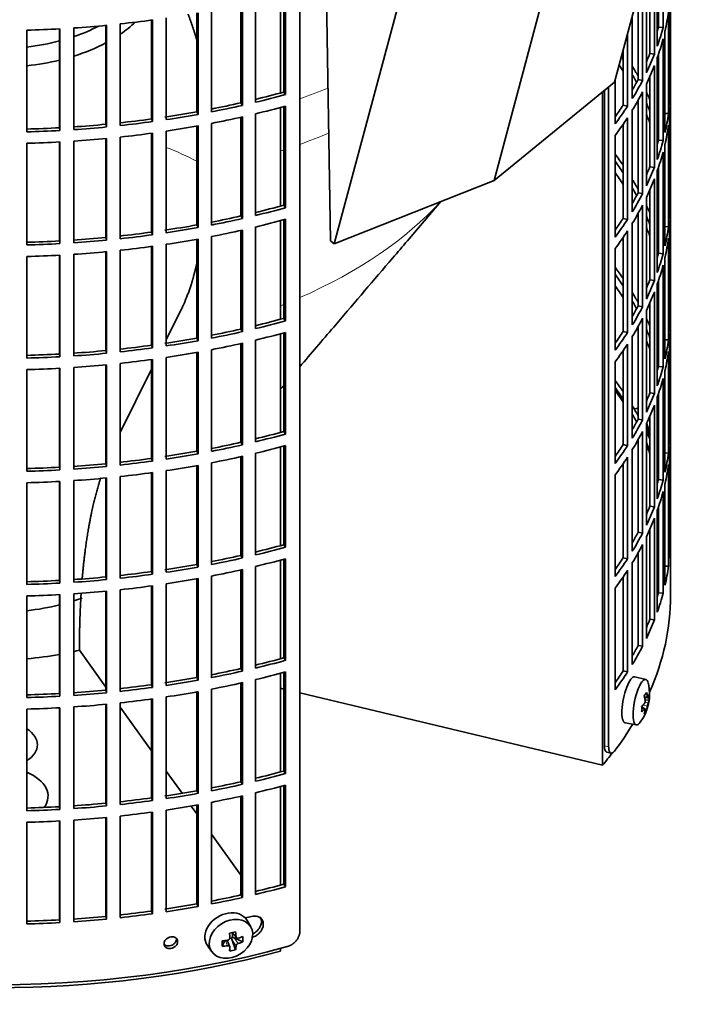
# Model space of a CAD drawing. Header units: millimetres. Extents: x 446 to 1338, y -1671 to 1539.
# Tile 5 of 25: x 1193 to 1335, y -1604 to -1394. Entities that reach past the tile are written whole.
import ezdxf

# ---------------------------------------------------------------- set-up
doc = ezdxf.new("R2010")
doc.units = ezdxf.units.MM
for name, color, linetype in [('M5X8_UNI7687', 7, 'Continuous'), ('VSI184-254_GIUNT', 7, 'Continuous'), ('VSI344-454_FILTR', 7, 'Continuous'), ('VSI344-454_SUPPO', 7, 'Continuous'), ('VSI344-454_TERMI', 7, 'Continuous')]:
    doc.layers.add(name, color=color, linetype=linetype)

# ---------------------------------------------------------------- blocks, each defined once
blk = doc.blocks.new('SE4')
at = {"layer": 'M5X8_UNI7687', "color": 7, "linetype": 'Continuous', "lineweight": 35}
for p, q in [((1324.64, -1476.95), (1324.21, -1477.02)), ((1326.67, -1534.61), (1324.33, -1534.05)), ((1326.3, -1540.77), (1325.78, -1540.37)), ((1326.43, -1538.46), (1327.11, -1538.52)), ((1327.38, -1538.93), (1326.52, -1539.02)), ((1326.49, -1540.83), (1325.79, -1540.59)), ((1326.82, -1541.16), (1326.5, -1540.92)), ((1322.27, -1543.83), (1324.64, -1544.26)), ((1242.62, -1587.29), (1241.82, -1585.9)), ((1238.55, -1588.49), (1239.55, -1589.56)), ((1238.68, -1588.62), (1238.68, -1589.48)), ((1236.53, -1591.38), (1237.05, -1590.2)), ((1238.11, -1591.48), (1237.55, -1590.14)), ((1238.5, -1589.66), (1238.08, -1589.75)), ((1239.37, -1592.12), (1238.61, -1590.11)), ((1240.92, -1590.46), (1239.07, -1589.61)), ((1233.37, -1591.23), (1234.28, -1592.55))]:
    blk.add_line(p, q, dxfattribs=at)
at = {"layer": 'M5X8_UNI7687', "color": 4, "linetype": 'Continuous', "lineweight": 9}
for p, q in [((1326.38, -1538.25), (1327.01, -1538.3)), ((1327.01, -1540.27), (1326.07, -1540.06)), ((1326.49, -1539.44), (1327.18, -1539.59)), ((1326.36, -1540.91), (1325.79, -1540.71)), ((1238.64, -1588.47), (1239.46, -1589.34)), ((1237.66, -1591.28), (1237.2, -1590.18)), ((1239.46, -1591.31), (1238.61, -1590.11)), ((1239.07, -1589.61), (1239.93, -1590.81))]:
    blk.add_line(p, q, dxfattribs=at)
at = {"layer": 'M5X8_UNI7687', "color": 7, "linetype": 'Continuous', "lineweight": 35}
for centre, start, end in [((1317.47, -1483.49), 0.9618, 20.2466), ((1317.47, -1537.71), 323.0972, 13.1681)]:
    blk.add_arc(centre, 10, start, end, dxfattribs=at)
for centre, major_axis, ratio, start_param, end_param in [((1325.64, -1481.77), (1.01, -4.83), 0.279258, 2.875662, 3.13351), ((1325.64, -1481.77), (1.01, -4.83), 0.279258, 1.309438, 1.74625), ((1323.29, -1538.94), (1.03, 4.89), 0.279258, 0, 3.149676), ((1323.29, -1538.94), (1.03, 4.89), 0.279258, 6.275102, 6.283185), ((1325.64, -1539.43), (-1.01, -4.83), 0.279258, 2.602715, 6.283185), ((1319.54, -1540.65), (7.56, 5.34), 0.305094, -0.70884, -0.559147), ((1317.53, -1537.63), (7.78, -6.28), 0.739997, 0.659835, 0.774395), ((1317.43, -1537.8), (9.07, -4.21), 0.788675, 0.472009, 0.586568), ((1317.48, -1537.84), (9.95, 0.98), 0.550814, -0.283422, -0.168863), ((1318.49, -1539.81), (8.32, 4.07), 0.785719, 5.841156, 5.990848), ((1317.48, -1537.84), (9.95, 0.98), 0.550814, -0.64024, -0.525681), ((1320.59, -1536.49), (3.38, -8.62), 0.459156, 0.788486, 0.938178), ((1317.43, -1537.8), (9.07, -4.21), 0.788675, 0.115191, 0.22975), ((1317.48, -1537.59), (9.95, -1.02), 0.599492, 6.115611, 6.23017), ((1317.48, -1537.59), (9.95, -1.02), 0.599492, -0.524392, -0.409833), ((1317.53, -1537.63), (7.78, -6.28), 0.739997, 0.303018, 0.417577), ((1319.54, -1535.65), (6.53, -6.56), 0.631658, 0.068863, 0.218555), ((1325.64, -1539.43), (-1.01, -4.83), 0.279258, 0, 0.538878), ((1237.53, -1588.46), (4.23, 2.67), 0.767256, 0, 3.174849), ((1237.53, -1588.46), (4.23, 2.67), 0.767256, 6.249929, 6.283185), ((1236.16, -1588.79), (9.07, 1.85), 0.019763, -1.362564, -1.212872), ((1235.56, -1585.07), (1.53, -9.88), 0.211325, 1.060011, 1.174571), ((1235.26, -1585.13), (2.6, -9.66), 0.345066, 1.029371, 1.14393), ((1239.04, -1585.69), (-1.49, -9.14), 0.222064, -1.011937, -0.862245), ((1235.41, -1585.23), (9.99, 0.35), 0.508283, 4.80694, 4.9215), ((1238.91, -1589.78), (-0.426, -0.263), 0.771805, 4.793187, 5.319985), ((1239.08, -1590.02), (-0.389, 0.866), 0.498877, 0.936528, 1.454729), ((1239.08, -1590.02), (-0.787, 0.46), 0.398513, 4.948942, 5.467143), ((1235.41, -1585.23), (9.99, 0.35), 0.508283, -1.119427, -1.004868), ((1235.41, -1584.97), (9.99, -0.39), 0.642024, -1.076849, -0.96229), ((1233.28, -1586.9), (5.99, -7.06), 0.675161, 0.597011, 0.746703), ((1235.41, -1584.97), (9.99, -0.39), 0.642024, 4.849519, 4.964078), ((1235.56, -1585.07), (1.53, -9.88), 0.211325, 0.703193, 0.817753), ((1236.16, -1583.79), (8.01, -4.64), 0.916989, 5.413008, 5.5627), ((1235.26, -1585.13), (2.6, -9.66), 0.345066, 0.672553, 0.787113)]:
    blk.add_ellipse(centre, major_axis=major_axis, ratio=ratio, start_param=start_param, end_param=end_param, dxfattribs=at)
blk.add_ellipse((1238.38, -1589.81), major_axis=(-4.17, -2.63), ratio=0.767256, dxfattribs=at)
for points in [[(1327.01, -1538.3), (1327.01, -1538.31), (1327.02, -1538.34), (1327.03, -1538.38), (1327.03, -1538.41), (1327.04, -1538.44), (1327.05, -1538.46), (1327.06, -1538.48), (1327.07, -1538.5), (1327.09, -1538.51), (1327.1, -1538.52), (1327.11, -1538.52), (1327.12, -1538.52), (1327.14, -1538.51), (1327.15, -1538.5), (1327.16, -1538.48), (1327.17, -1538.46), (1327.18, -1538.44), (1327.18, -1538.43)], [(1326.36, -1539.75), (1326.36, -1539.74), (1326.38, -1539.72), (1326.4, -1539.69), (1326.42, -1539.65), (1326.44, -1539.62), (1326.46, -1539.58), (1326.47, -1539.53), (1326.49, -1539.49), (1326.5, -1539.44), (1326.51, -1539.39), (1326.52, -1539.34), (1326.53, -1539.29), (1326.53, -1539.25), (1326.53, -1539.2), (1326.53, -1539.16), (1326.53, -1539.11), (1326.53, -1539.08), (1326.53, -1539.07)], [(1327.18, -1539.59), (1327.18, -1539.6), (1327.17, -1539.63), (1327.16, -1539.66), (1327.15, -1539.69), (1327.14, -1539.73), (1327.12, -1539.77), (1327.11, -1539.82), (1327.1, -1539.86), (1327.09, -1539.91), (1327.07, -1539.96), (1327.06, -1540.01), (1327.05, -1540.05), (1327.04, -1540.1), (1327.03, -1540.14), (1327.03, -1540.19), (1327.02, -1540.23), (1327.01, -1540.26), (1327.01, -1540.27)], [(1326.53, -1541.04), (1326.53, -1541.03), (1326.53, -1541), (1326.53, -1540.97), (1326.53, -1540.94), (1326.53, -1540.91), (1326.53, -1540.89), (1326.52, -1540.87), (1326.51, -1540.85), (1326.5, -1540.84), (1326.49, -1540.83), (1326.47, -1540.83), (1326.46, -1540.83), (1326.44, -1540.84), (1326.42, -1540.85), (1326.4, -1540.86), (1326.38, -1540.88), (1326.36, -1540.9), (1326.36, -1540.91)], [(1237.66, -1590.12), (1237.67, -1590.12), (1237.71, -1590.11), (1237.75, -1590.1), (1237.8, -1590.08), (1237.84, -1590.06), (1237.88, -1590.04), (1237.92, -1590.01), (1237.96, -1589.98), (1237.99, -1589.95), (1238.03, -1589.91), (1238.05, -1589.87), (1238.08, -1589.83), (1238.09, -1589.79), (1238.11, -1589.75), (1238.12, -1589.71), (1238.12, -1589.66), (1238.12, -1589.63), (1238.12, -1589.62)], [(1239.46, -1589.34), (1239.46, -1589.35), (1239.46, -1589.38), (1239.47, -1589.42), (1239.49, -1589.46), (1239.5, -1589.49), (1239.52, -1589.53), (1239.55, -1589.56), (1239.57, -1589.58), (1239.61, -1589.61), (1239.64, -1589.63), (1239.68, -1589.64), (1239.72, -1589.65), (1239.76, -1589.66), (1239.8, -1589.66), (1239.84, -1589.66), (1239.88, -1589.66), (1239.91, -1589.65), (1239.93, -1589.65)], [(1238.12, -1591.59), (1238.12, -1591.58), (1238.12, -1591.55), (1238.12, -1591.52), (1238.11, -1591.49), (1238.09, -1591.45), (1238.08, -1591.42), (1238.05, -1591.4), (1238.03, -1591.37), (1237.99, -1591.35), (1237.96, -1591.33), (1237.92, -1591.31), (1237.88, -1591.3), (1237.84, -1591.29), (1237.8, -1591.28), (1237.75, -1591.28), (1237.71, -1591.28), (1237.67, -1591.28), (1237.66, -1591.28)], [(1239.93, -1590.81), (1239.91, -1590.81), (1239.88, -1590.82), (1239.84, -1590.84), (1239.8, -1590.86), (1239.76, -1590.88), (1239.72, -1590.91), (1239.68, -1590.94), (1239.64, -1590.97), (1239.61, -1591.01), (1239.57, -1591.05), (1239.55, -1591.08), (1239.52, -1591.12), (1239.5, -1591.16), (1239.49, -1591.2), (1239.47, -1591.23), (1239.46, -1591.27), (1239.46, -1591.3), (1239.46, -1591.31)]]:
    blk.add_open_spline(points, degree=3, dxfattribs=at)
at = {"layer": 'VSI184-254_GIUNT', "color": 7, "linetype": 'Continuous', "lineweight": 35}
for centre, major_axis, start_param, end_param in [((1188.45, -1381.6), (-32.5, 0), -4.180525, -3.976979), ((1188.45, -1384.42), (34.5, 0), -0.70006, -0.541779), ((1188.45, -1381.6), (-32.5, 0), 1.772095, 1.997343), ((1188.45, -1384.42), (34.5, 0), -1.072715, -0.828971), ((1188.45, -1384.42), (34.5, 0), 4.901872, 5.112744), ((1188.45, -1500.4), (34.5, 0), -1.072715, -1.013661), ((1188.45, -1500.4), (34.5, 0), 4.901872, 5.112744)]:
    blk.add_ellipse(centre, major_axis=major_axis, ratio=0.57735, start_param=start_param, end_param=end_param, dxfattribs=at)
at = {"layer": 'VSI344-454_FILTR', "color": 7, "linetype": 'Continuous', "lineweight": 35}
for p, q in [((1331.95, -1509.38), (1331.95, -1362.88)), ((1253.04, -1588.26), (1253.04, -1366.99)), ((1330.33, -1395.82), (1330.33, -1374.18)), ((1329.11, -1399.82), (1329.11, -1378.18)), ((1329.35, -1395.72), (1329.35, -1377.49)), ((1328.49, -1401.5), (1328.49, -1379.86)), ((1327.52, -1401.36), (1327.52, -1382.21)), ((1326.79, -1405.44), (1326.79, -1383.8)), ((1325.97, -1407.1), (1325.97, -1385.46)), ((1331.94, -1408.38), (1331.94, -1386.74)), ((1249.6, -1409.57), (1249.6, -1388.57)), ((1250.01, -1410.1), (1250.01, -1388.46)), ((1325.02, -1406.92), (1325.02, -1388.74)), ((1240.47, -1411.85), (1240.47, -1390.84)), ((1240.82, -1412.4), (1240.82, -1390.76)), ((1243.58, -1411.75), (1243.58, -1390.11)), ((1331.69, -1412.44), (1331.69, -1390.8)), ((1231.09, -1413.76), (1231.09, -1392.73)), ((1231.37, -1414.32), (1231.37, -1392.68)), ((1234.21, -1413.78), (1234.21, -1392.15)), ((1323.79, -1410.96), (1323.79, -1393.3)), ((1331.48, -1414.16), (1331.48, -1392.52)), ((1211.76, -1416.42), (1211.76, -1395.37)), ((1211.89, -1417), (1211.89, -1395.36)), ((1214.83, -1416.7), (1214.83, -1395.06)), ((1221.5, -1415.29), (1221.5, -1394.24)), ((1221.71, -1415.85), (1221.71, -1394.22)), ((1224.61, -1415.44), (1224.61, -1393.8)), ((1329.35, -1395.72), (1330.33, -1395.82)), ((1194.94, -1418.02), (1194.94, -1396.39)), ((1201.89, -1417.17), (1201.89, -1396.11)), ((1201.96, -1417.74), (1201.96, -1396.1)), ((1204.93, -1417.56), (1204.93, -1395.92)), ((1322.77, -1412.58), (1322.77, -1397.11)), ((1330.75, -1418.2), (1330.75, -1396.56)), ((1330.33, -1419.9), (1330.33, -1398.27)), ((1321.85, -1412.36), (1321.85, -1400.57)), ((1327.52, -1401.36), (1328.49, -1401.5)), ((1329.35, -1419.8), (1329.35, -1401.57)), ((1328.49, -1425.59), (1328.49, -1403.95)), ((1329.11, -1423.9), (1329.11, -1402.26)), ((1327.52, -1425.45), (1327.52, -1406.3)), ((1320.14, -1416.34), (1320.14, -1406.94)), ((1325.02, -1406.92), (1325.97, -1407.1)), ((1326.79, -1429.53), (1326.79, -1407.89)), ((1331.69, -1408.38), (1331.94, -1408.38)), ((1249.6, -1409.57), (1250.01, -1410.1)), ((1317.86, -1548.72), (1317.86, -1409.21)), ((1318.76, -1548.96), (1318.76, -1408.46)), ((1325.97, -1431.18), (1325.97, -1409.55)), ((1240.47, -1411.85), (1240.82, -1412.4)), ((1250.01, -1434.19), (1250.01, -1412.55)), ((1321.85, -1412.36), (1322.77, -1412.58)), ((1325.02, -1431.01), (1325.02, -1411.32)), ((1331.94, -1432.47), (1331.94, -1410.83)), ((1231.09, -1413.76), (1231.37, -1414.32)), ((1243.58, -1435.84), (1243.58, -1414.2)), ((1249.6, -1433.66), (1249.6, -1412.66)), ((1323.79, -1435.05), (1323.79, -1413.41)), ((1330.75, -1414.11), (1331.48, -1414.16)), ((1211.76, -1416.42), (1211.89, -1417)), ((1221.5, -1415.29), (1221.71, -1415.85)), ((1231.37, -1438.4), (1231.37, -1416.77)), ((1234.21, -1437.87), (1234.21, -1416.23)), ((1240.47, -1435.94), (1240.47, -1414.92)), ((1240.82, -1436.48), (1240.82, -1414.84)), ((1321.85, -1436.45), (1321.85, -1416.41)), ((1322.77, -1436.66), (1322.77, -1415.03)), ((1331.48, -1438.25), (1331.48, -1416.61)), ((1331.69, -1436.53), (1331.69, -1414.89)), ((1201.89, -1417.17), (1201.96, -1417.74)), ((1221.5, -1439.37), (1221.5, -1418.33)), ((1221.71, -1439.94), (1221.71, -1418.3)), ((1224.61, -1439.52), (1224.61, -1417.89)), ((1231.09, -1437.85), (1231.09, -1416.82)), ((1320.14, -1440.43), (1320.14, -1418.79)), ((1194.94, -1442.11), (1194.94, -1420.47)), ((1201.89, -1441.25), (1201.89, -1420.19)), ((1201.96, -1441.83), (1201.96, -1420.19)), ((1204.93, -1441.65), (1204.93, -1420.01)), ((1211.76, -1440.51), (1211.76, -1419.46)), ((1211.89, -1441.08), (1211.89, -1419.45)), ((1214.83, -1440.78), (1214.83, -1419.15)), ((1329.35, -1419.8), (1330.33, -1419.9)), ((1330.75, -1442.28), (1330.75, -1420.65)), ((1330.33, -1443.99), (1330.33, -1422.35)), ((1327.52, -1425.45), (1328.49, -1425.59)), ((1329.11, -1447.99), (1329.11, -1426.35)), ((1329.35, -1443.89), (1329.35, -1425.66)), ((1328.49, -1449.67), (1328.49, -1428.04)), ((1325.02, -1431.01), (1325.97, -1431.18)), ((1327.52, -1449.53), (1327.52, -1430.38)), ((1326.79, -1453.61), (1326.79, -1431.98)), ((1331.69, -1432.46), (1331.94, -1432.47)), ((1249.6, -1433.66), (1250.01, -1434.19)), ((1325.02, -1455.09), (1325.02, -1435.4)), ((1325.97, -1455.27), (1325.97, -1433.63)), ((1331.94, -1456.55), (1331.94, -1434.92)), ((1240.47, -1435.94), (1240.82, -1436.48)), ((1249.6, -1457.74), (1249.6, -1436.75)), ((1250.01, -1458.27), (1250.01, -1436.63)), ((1321.85, -1436.45), (1322.77, -1436.66)), ((1323.79, -1459.13), (1323.79, -1437.49)), ((1221.5, -1439.37), (1221.71, -1439.94)), ((1231.09, -1437.85), (1231.37, -1438.4)), ((1240.47, -1460.03), (1240.47, -1439.01)), ((1240.82, -1460.57), (1240.82, -1438.93)), ((1243.58, -1459.92), (1243.58, -1438.29)), ((1322.77, -1460.75), (1322.77, -1439.11)), ((1330.75, -1438.2), (1331.48, -1438.25)), ((1331.69, -1460.61), (1331.69, -1438.98)), ((1201.89, -1441.25), (1201.96, -1441.83)), ((1211.76, -1440.51), (1211.89, -1441.08)), ((1231.09, -1461.93), (1231.09, -1440.9)), ((1231.37, -1462.49), (1231.37, -1440.85)), ((1234.21, -1461.96), (1234.21, -1440.32)), ((1321.85, -1460.53), (1321.85, -1440.5)), ((1331.48, -1462.33), (1331.48, -1440.69)), ((1211.76, -1464.6), (1211.76, -1443.55)), ((1211.89, -1465.17), (1211.89, -1443.53)), ((1214.83, -1464.87), (1214.83, -1443.23)), ((1221.5, -1463.46), (1221.5, -1442.42)), ((1221.71, -1464.03), (1221.71, -1442.39)), ((1224.61, -1463.61), (1224.61, -1441.97)), ((1320.14, -1464.52), (1320.14, -1442.88)), ((1329.35, -1443.89), (1330.33, -1443.99)), ((1194.94, -1466.2), (1194.94, -1444.56)), ((1201.89, -1465.34), (1201.89, -1444.28)), ((1201.96, -1465.91), (1201.96, -1444.28)), ((1204.93, -1465.73), (1204.93, -1444.1)), ((1330.75, -1466.37), (1330.75, -1444.73)), ((1330.33, -1468.08), (1330.33, -1446.44)), ((1327.52, -1449.53), (1328.49, -1449.67)), ((1329.35, -1467.98), (1329.35, -1449.75)), ((1328.49, -1473.76), (1328.49, -1452.12)), ((1329.11, -1472.08), (1329.11, -1450.44)), ((1327.52, -1473.62), (1327.52, -1454.47)), ((1325.02, -1455.09), (1325.97, -1455.27)), ((1326.79, -1477.7), (1326.79, -1456.06)), ((1331.69, -1456.55), (1331.94, -1456.55)), ((1249.6, -1457.74), (1250.01, -1458.27)), ((1325.97, -1479.36), (1325.97, -1457.72)), ((1240.47, -1460.03), (1240.82, -1460.57)), ((1250.01, -1482.36), (1250.01, -1460.72)), ((1321.85, -1460.53), (1322.77, -1460.75)), ((1325.02, -1479.18), (1325.02, -1459.49)), ((1331.94, -1480.64), (1331.94, -1459)), ((1231.09, -1461.93), (1231.37, -1462.49)), ((1243.58, -1484.01), (1243.58, -1462.37)), ((1249.6, -1481.83), (1249.6, -1460.83)), ((1323.79, -1483.22), (1323.79, -1461.58)), ((1330.75, -1462.29), (1331.48, -1462.33)), ((1211.76, -1464.6), (1211.89, -1465.17)), ((1221.5, -1463.46), (1221.71, -1464.03)), ((1231.37, -1486.58), (1231.37, -1464.94)), ((1234.21, -1486.04), (1234.21, -1464.41)), ((1240.47, -1484.11), (1240.47, -1463.1)), ((1240.82, -1484.66), (1240.82, -1463.02)), ((1321.85, -1484.62), (1321.85, -1464.59)), ((1322.77, -1484.84), (1322.77, -1463.2)), ((1331.48, -1486.42), (1331.48, -1464.78)), ((1331.69, -1484.7), (1331.69, -1463.06)), ((1201.89, -1465.34), (1201.96, -1465.91)), ((1221.5, -1487.55), (1221.5, -1466.5)), ((1221.71, -1488.11), (1221.71, -1466.48)), ((1224.61, -1487.7), (1224.61, -1466.06)), ((1231.09, -1486.02), (1231.09, -1464.99)), ((1320.14, -1488.6), (1320.14, -1466.97)), ((1194.94, -1490.28), (1194.94, -1468.65)), ((1201.89, -1489.43), (1201.89, -1468.37)), ((1201.96, -1490), (1201.96, -1468.36)), ((1204.93, -1489.82), (1204.93, -1468.18)), ((1211.76, -1488.68), (1211.76, -1467.63)), ((1211.89, -1489.26), (1211.89, -1467.62)), ((1214.83, -1488.96), (1214.83, -1467.32)), ((1329.35, -1467.98), (1330.33, -1468.08)), ((1330.75, -1490.46), (1330.75, -1468.82)), ((1330.33, -1492.16), (1330.33, -1470.53)), ((1327.52, -1473.62), (1328.49, -1473.76)), ((1329.11, -1496.16), (1329.11, -1474.52)), ((1329.35, -1492.06), (1329.35, -1473.83)), ((1328.49, -1497.85), (1328.49, -1476.21)), ((1325.02, -1479.18), (1325.97, -1479.36)), ((1327.52, -1497.71), (1327.52, -1478.56)), ((1326.79, -1501.79), (1326.79, -1480.15)), ((1331.69, -1480.64), (1331.94, -1480.64)), ((1249.6, -1481.83), (1250.01, -1482.36)), ((1325.02, -1503.26), (1325.02, -1483.58)), ((1325.97, -1503.44), (1325.97, -1481.81)), ((1331.94, -1504.73), (1331.94, -1483.09)), ((1240.47, -1484.11), (1240.82, -1484.66)), ((1249.6, -1505.92), (1249.6, -1484.92)), ((1250.01, -1506.45), (1250.01, -1484.81)), ((1321.85, -1484.62), (1322.77, -1484.84)), ((1323.79, -1507.31), (1323.79, -1485.67)), ((1221.5, -1487.55), (1221.71, -1488.11)), ((1231.09, -1486.02), (1231.37, -1486.58)), ((1240.47, -1508.2), (1240.47, -1487.18)), ((1240.82, -1508.74), (1240.82, -1487.1)), ((1243.58, -1508.1), (1243.58, -1486.46)), ((1322.77, -1508.92), (1322.77, -1487.29)), ((1330.75, -1486.37), (1331.48, -1486.42)), ((1331.69, -1508.79), (1331.69, -1487.15)), ((1201.89, -1489.43), (1201.96, -1490)), ((1211.76, -1488.68), (1211.89, -1489.26)), ((1231.09, -1510.11), (1231.09, -1489.08)), ((1231.37, -1510.66), (1231.37, -1489.03)), ((1234.21, -1510.13), (1234.21, -1488.49)), ((1321.85, -1508.71), (1321.85, -1488.67)), ((1331.48, -1510.51), (1331.48, -1488.87)), ((1211.76, -1512.77), (1211.76, -1491.72)), ((1211.89, -1513.34), (1211.89, -1491.71)), ((1214.83, -1513.04), (1214.83, -1491.41)), ((1221.5, -1511.63), (1221.5, -1490.59)), ((1221.71, -1512.2), (1221.71, -1490.56)), ((1224.61, -1511.78), (1224.61, -1490.15)), ((1320.14, -1512.69), (1320.14, -1491.05)), ((1329.35, -1492.06), (1330.33, -1492.16)), ((1194.94, -1514.37), (1194.94, -1492.73)), ((1201.89, -1513.51), (1201.89, -1492.45)), ((1201.96, -1514.09), (1201.96, -1492.45)), ((1204.93, -1513.91), (1204.93, -1492.27)), ((1330.75, -1514.54), (1330.75, -1492.91)), ((1330.33, -1516.25), (1330.33, -1494.61)), ((1327.52, -1497.71), (1328.49, -1497.85)), ((1329.35, -1516.15), (1329.35, -1497.92)), ((1328.49, -1521.93), (1328.49, -1500.3)), ((1329.11, -1520.25), (1329.11, -1498.61)), ((1327.52, -1521.79), (1327.52, -1502.64)), ((1325.02, -1503.26), (1325.97, -1503.44)), ((1326.79, -1525.87), (1326.79, -1504.24)), ((1331.69, -1504.72), (1331.94, -1504.73)), ((1249.6, -1505.92), (1250.01, -1506.45)), ((1325.97, -1527.53), (1325.97, -1505.89)), ((1240.47, -1508.2), (1240.82, -1508.74)), ((1250.01, -1530.53), (1250.01, -1508.89)), ((1321.85, -1508.71), (1322.77, -1508.92)), ((1325.02, -1527.35), (1325.02, -1507.66)), ((1231.09, -1510.11), (1231.37, -1510.66)), ((1243.58, -1532.18), (1243.58, -1510.55)), ((1249.6, -1530), (1249.6, -1509.01)), ((1323.79, -1531.39), (1323.79, -1509.75)), ((1330.75, -1510.46), (1331.48, -1510.51)), ((1211.76, -1512.77), (1211.89, -1513.34)), ((1221.5, -1511.63), (1221.71, -1512.2)), ((1231.09, -1534.19), (1231.09, -1513.16)), ((1231.37, -1534.75), (1231.37, -1513.11)), ((1234.21, -1534.22), (1234.21, -1512.58)), ((1240.47, -1532.29), (1240.47, -1511.27)), ((1240.82, -1532.83), (1240.82, -1511.19)), ((1321.85, -1532.79), (1321.85, -1512.76)), ((1322.77, -1533.01), (1322.77, -1511.37)), ((1331.95, -1516.73), (1331.95, -1511.83)), ((1201.89, -1513.51), (1201.96, -1514.09)), ((1221.5, -1535.72), (1221.5, -1514.68)), ((1221.71, -1536.29), (1221.71, -1514.65)), ((1224.61, -1535.87), (1224.61, -1514.23)), ((1320.14, -1536.78), (1320.14, -1515.14)), ((1194.94, -1538.46), (1194.94, -1516.82)), ((1201.89, -1537.6), (1201.89, -1516.54)), ((1201.96, -1538.17), (1201.96, -1516.54)), ((1204.93, -1537.99), (1204.93, -1516.36)), ((1211.76, -1536.86), (1211.76, -1515.81)), ((1211.89, -1537.43), (1211.89, -1515.79)), ((1214.83, -1537.13), (1214.83, -1515.49)), ((1329.35, -1516.15), (1330.33, -1516.25)), ((1327.52, -1521.79), (1328.49, -1521.93)), ((1325.02, -1527.35), (1325.97, -1527.53)), ((1249.6, -1530), (1250.01, -1530.53)), ((1240.47, -1532.29), (1240.82, -1532.83)), ((1249.6, -1554.09), (1249.6, -1533.09)), ((1250.01, -1554.62), (1250.01, -1532.98)), ((1321.85, -1532.79), (1322.77, -1533.01)), ((1221.5, -1535.72), (1221.71, -1536.29)), ((1231.09, -1534.19), (1231.37, -1534.75)), ((1240.47, -1556.37), (1240.47, -1535.36)), ((1240.82, -1556.92), (1240.82, -1535.28)), ((1243.58, -1556.27), (1243.58, -1534.63)), ((1201.89, -1537.6), (1201.96, -1538.17)), ((1211.76, -1536.86), (1211.89, -1537.43)), ((1224.61, -1559.96), (1224.61, -1538.32)), ((1231.09, -1558.28), (1231.09, -1537.25)), ((1231.37, -1558.84), (1231.37, -1537.2)), ((1234.21, -1558.3), (1234.21, -1536.67)), ((1211.76, -1560.94), (1211.76, -1539.89)), ((1211.89, -1561.52), (1211.89, -1539.88)), ((1214.83, -1561.22), (1214.83, -1539.58)), ((1221.5, -1559.81), (1221.5, -1538.76)), ((1221.71, -1560.37), (1221.71, -1538.74)), ((1194.94, -1562.54), (1194.94, -1540.91)), ((1201.89, -1561.69), (1201.89, -1540.63)), ((1201.96, -1562.26), (1201.96, -1540.62)), ((1204.93, -1562.08), (1204.93, -1540.44)), ((1318.34, -1550.05), (1319.24, -1550.29)), ((1249.6, -1554.09), (1250.01, -1554.62)), ((1240.47, -1556.37), (1240.82, -1556.92)), ((1249.6, -1578.18), (1249.6, -1557.18)), ((1250.01, -1578.7), (1250.01, -1557.07)), ((1231.09, -1558.28), (1231.37, -1558.84)), ((1243.58, -1580.36), (1243.58, -1558.72)), ((1211.76, -1560.94), (1211.89, -1561.52)), ((1221.5, -1559.81), (1221.71, -1560.37)), ((1231.09, -1582.37), (1231.09, -1561.34)), ((1231.37, -1582.92), (1231.37, -1561.29)), ((1234.21, -1582.39), (1234.21, -1560.75)), ((1240.47, -1580.46), (1240.47, -1559.44)), ((1240.82, -1581), (1240.82, -1559.36)), ((1201.89, -1561.69), (1201.96, -1562.26)), ((1221.5, -1583.89), (1221.5, -1562.85)), ((1221.71, -1584.46), (1221.71, -1562.82)), ((1224.61, -1584.04), (1224.61, -1562.41)), ((1194.94, -1586.63), (1194.94, -1564.99)), ((1201.89, -1585.77), (1201.89, -1564.71)), ((1201.96, -1586.35), (1201.96, -1564.71)), ((1204.93, -1586.17), (1204.93, -1564.53)), ((1211.76, -1585.03), (1211.76, -1563.98)), ((1211.89, -1585.6), (1211.89, -1563.97)), ((1214.83, -1585.3), (1214.83, -1563.67)), ((1249.6, -1578.18), (1250.01, -1578.7)), ((1240.47, -1580.46), (1240.82, -1581)), ((1221.5, -1583.89), (1221.71, -1584.46)), ((1231.09, -1582.37), (1231.37, -1582.92)), ((1201.89, -1585.77), (1201.96, -1586.35)), ((1211.76, -1585.03), (1211.89, -1585.6))]:
    blk.add_line(p, q, dxfattribs=at)
at = {"layer": 'VSI344-454_FILTR', "color": 4, "linetype": 'Continuous', "lineweight": 9}
for p, q in [((1318.76, -1548.96), (1317.86, -1548.72)), ((1227.03, -1590.4), (1226.77, -1589.84))]:
    blk.add_line(p, q, dxfattribs=at)
at = {"layer": 'VSI344-454_FILTR', "color": 7, "linetype": 'Continuous', "lineweight": 35}
for centre, major_axis, start_param, end_param in [((1188.45, -1385.88), (143.5, 0), -0.129227, -0.080212), ((1188.45, -1313.62), (143.5, 0), -1.455685, -1.406655), ((1188.45, -1313.62), (143.5, 0), -1.385871, -1.336842), ((1188.45, -1383.43), (142.5, 0), -0.161977, -0.149853), ((1188.45, -1407.52), (142.5, 0), 0.149853, 0.160574), ((1188.45, -1383.43), (143.5, 0), -0.199041, -0.150025), ((1188.45, -1313.62), (143.5, 0), 4.757688, 4.806717), ((1188.45, -1385.88), (143.5, 0), -0.199041, -0.150025), ((1188.45, -1431.61), (142.5, 0), 0.359293, 0.367215), ((1188.45, -1383.43), (142.5, 0), -0.24208, -0.219666), ((1188.45, -1383.43), (143.5, 0), -0.268854, -0.219838), ((1188.45, -1434.06), (142.5, 0), 0.359293, 0.376293), ((1188.45, -1431.61), (143.5, 0), 0.312025, 0.338667), ((1188.45, -1385.88), (143.5, 0), -0.268854, -0.219838), ((1188.45, -1431.61), (142.5, 0), 0.297119, 0.318145), ((1188.45, -1383.43), (142.5, 0), -0.318145, -0.28948), ((1188.45, -1383.43), (143.5, 0), -0.338667, -0.289652), ((1188.45, -1407.52), (143.5, 0), 6.223771, 6.272786), ((1188.45, -1335.26), (142.5, 0), -1.17351, -1.127231), ((1188.45, -1335.26), (143.5, 0), -1.176432, -1.127403), ((1188.45, -1385.88), (143.5, 0), -0.338667, -0.289652), ((1188.45, -1431.61), (143.5, 0), 0.248961, 0.268854), ((1188.45, -1335.26), (142.5, 0), -1.243883, -1.197044), ((1188.45, -1335.26), (143.5, 0), -1.246245, -1.197216), ((1188.45, -1337.71), (143.5, 0), -1.176432, -1.127403), ((1188.45, -1383.43), (142.5, 0), -0.39195, -0.359293), ((1188.45, -1383.43), (143.5, 0), -0.40848, -0.359465), ((1188.45, -1431.61), (142.5, 0), 0.219666, 0.24208), ((1188.45, -1409.97), (143.5, 0), 6.223771, 6.272786), ((1188.45, -1335.26), (142.5, 0), -1.31623, -1.266857), ((1188.45, -1335.26), (143.5, 0), -1.316058, -1.267029), ((1188.45, -1434.06), (142.5, 0), 0.219666, 0.24208), ((1188.45, -1407.52), (143.5, 0), -0.129227, -0.080212), ((1188.45, -1335.26), (142.5, 0), -1.455857, -1.406483), ((1188.45, -1335.26), (142.5, 0), -1.386044, -1.33667), ((1188.45, -1335.26), (143.5, 0), -1.385871, -1.336842), ((1188.45, -1337.71), (143.5, 0), -1.316058, -1.267029), ((1188.45, -1337.71), (143.5, 0), -1.246245, -1.197216), ((1188.45, -1385.88), (143.5, 0), -0.40848, -0.359465), ((1188.45, -1431.61), (143.5, 0), 0.190538, 0.199041), ((1188.45, -1409.97), (143.5, 0), -0.129227, -0.080212), ((1188.45, -1335.26), (142.5, 0), 4.757515, 4.806889), ((1188.45, -1335.26), (143.5, 0), 4.757688, 4.806717), ((1188.45, -1335.26), (143.5, 0), -1.455685, -1.406655), ((1188.45, -1337.71), (143.5, 0), -1.385871, -1.336842), ((1188.45, -1431.61), (142.5, 0), 0.149853, 0.160574), ((1188.45, -1337.71), (143.5, 0), 4.757688, 4.806717), ((1188.45, -1337.71), (143.5, 0), -1.455685, -1.406655), ((1188.45, -1407.52), (142.5, 0), -0.161977, -0.149853), ((1188.45, -1407.52), (143.5, 0), -0.199041, -0.150025), ((1188.45, -1455.69), (143.5, 0), 0.37741, 0.40848), ((1188.45, -1409.97), (143.5, 0), -0.199041, -0.150025), ((1188.45, -1455.69), (142.5, 0), 0.359293, 0.39195), ((1188.45, -1458.14), (142.5, 0), 0.359293, 0.39195), ((1188.45, -1407.52), (142.5, 0), -0.24208, -0.219666), ((1188.45, -1407.52), (143.5, 0), -0.268854, -0.219838), ((1188.45, -1455.69), (143.5, 0), 0.312025, 0.338667), ((1188.45, -1409.97), (143.5, 0), -0.268854, -0.219838), ((1188.45, -1455.69), (142.5, 0), 0.297119, 0.318145), ((1188.45, -1407.52), (142.5, 0), -0.318145, -0.28948), ((1188.45, -1407.52), (143.5, 0), -0.338667, -0.289652), ((1188.45, -1431.61), (143.5, 0), 6.223771, 6.272786), ((1188.45, -1359.35), (142.5, 0), -1.17351, -1.127231), ((1188.45, -1359.35), (143.5, 0), -1.176432, -1.127403), ((1188.45, -1409.97), (143.5, 0), -0.338667, -0.289652), ((1188.45, -1455.69), (143.5, 0), 0.248961, 0.268854), ((1188.45, -1434.06), (143.5, 0), 6.223771, 6.272786), ((1188.45, -1359.35), (142.5, 0), -1.243883, -1.197044), ((1188.45, -1359.35), (143.5, 0), -1.246245, -1.197216), ((1188.45, -1361.8), (143.5, 0), -1.176432, -1.127403), ((1188.45, -1407.52), (142.5, 0), -0.39195, -0.359293), ((1188.45, -1407.52), (143.5, 0), -0.40848, -0.359465), ((1188.45, -1455.69), (142.5, 0), 0.219666, 0.24208), ((1188.45, -1359.35), (142.5, 0), -1.386044, -1.33667), ((1188.45, -1359.35), (142.5, 0), -1.31623, -1.266857), ((1188.45, -1359.35), (143.5, 0), -1.316058, -1.267029), ((1188.45, -1361.8), (143.5, 0), -1.246245, -1.197216), ((1188.45, -1409.97), (143.5, 0), -0.40848, -0.359465), ((1188.45, -1458.14), (142.5, 0), 0.219666, 0.24208), ((1188.45, -1455.69), (143.5, 0), 0.190538, 0.199041), ((1188.45, -1431.61), (143.5, 0), -0.129227, -0.080212), ((1188.45, -1359.35), (142.5, 0), 4.757515, 4.806889), ((1188.45, -1359.35), (143.5, 0), 4.757688, 4.806717), ((1188.45, -1359.35), (142.5, 0), -1.455857, -1.406483), ((1188.45, -1359.35), (143.5, 0), -1.455685, -1.406655), ((1188.45, -1359.35), (143.5, 0), -1.385871, -1.336842), ((1188.45, -1361.8), (143.5, 0), -1.316058, -1.267029), ((1188.45, -1434.06), (143.5, 0), -0.129227, -0.080212), ((1188.45, -1361.8), (143.5, 0), -1.455685, -1.406655), ((1188.45, -1361.8), (143.5, 0), -1.385871, -1.336842), ((1188.45, -1431.61), (142.5, 0), -0.161977, -0.149853), ((1188.45, -1455.69), (142.5, 0), 0.149853, 0.160574), ((1188.45, -1431.61), (143.5, 0), -0.199041, -0.150025), ((1188.45, -1361.8), (143.5, 0), 4.757688, 4.806717), ((1188.45, -1479.78), (143.5, 0), 0.37741, 0.40848), ((1188.45, -1434.06), (143.5, 0), -0.199041, -0.150025), ((1188.45, -1479.78), (142.5, 0), 0.359293, 0.39195), ((1188.45, -1431.61), (142.5, 0), -0.24208, -0.219666), ((1188.45, -1431.61), (143.5, 0), -0.268854, -0.219838), ((1188.45, -1482.23), (142.5, 0), 0.359293, 0.39195), ((1188.45, -1479.78), (143.5, 0), 0.312025, 0.338667), ((1188.45, -1434.06), (143.5, 0), -0.268854, -0.219838), ((1188.45, -1479.78), (142.5, 0), 0.297119, 0.318145), ((1188.45, -1431.61), (142.5, 0), -0.318145, -0.28948), ((1188.45, -1431.61), (143.5, 0), -0.338667, -0.289652), ((1188.45, -1455.69), (143.5, 0), 6.223771, 6.272786), ((1188.45, -1383.43), (142.5, 0), -1.17351, -1.127231), ((1188.45, -1383.43), (143.5, 0), -1.176432, -1.127403), ((1188.45, -1434.06), (143.5, 0), -0.338667, -0.289652), ((1188.45, -1479.78), (143.5, 0), 0.248961, 0.268854), ((1188.45, -1383.43), (142.5, 0), -1.243883, -1.197044), ((1188.45, -1383.43), (143.5, 0), -1.246245, -1.197216), ((1188.45, -1385.88), (143.5, 0), -1.176432, -1.127403), ((1188.45, -1431.61), (142.5, 0), -0.39195, -0.359293), ((1188.45, -1431.61), (143.5, 0), -0.40848, -0.359465), ((1188.45, -1479.78), (142.5, 0), 0.219666, 0.24208), ((1188.45, -1458.14), (143.5, 0), 6.223771, 6.272786), ((1188.45, -1383.43), (142.5, 0), -1.31623, -1.266857), ((1188.45, -1383.43), (143.5, 0), -1.316058, -1.267029), ((1188.45, -1482.23), (142.5, 0), 0.219666, 0.24208), ((1188.45, -1455.69), (143.5, 0), -0.129227, -0.080212), ((1188.45, -1383.43), (142.5, 0), -1.455857, -1.406483), ((1188.45, -1383.43), (142.5, 0), -1.386044, -1.33667), ((1188.45, -1383.43), (143.5, 0), -1.385871, -1.336842), ((1188.45, -1385.88), (143.5, 0), -1.316058, -1.267029), ((1188.45, -1385.88), (143.5, 0), -1.246245, -1.197216), ((1188.45, -1434.06), (143.5, 0), -0.40848, -0.359465), ((1188.45, -1479.78), (143.5, 0), 0.190538, 0.199041), ((1188.45, -1458.14), (143.5, 0), -0.129227, -0.080212), ((1188.45, -1383.43), (142.5, 0), 4.757515, 4.806889), ((1188.45, -1383.43), (143.5, 0), 4.757688, 4.806717), ((1188.45, -1383.43), (143.5, 0), -1.455685, -1.406655), ((1188.45, -1385.88), (143.5, 0), -1.385871, -1.336842), ((1188.45, -1479.78), (142.5, 0), 0.149853, 0.160574), ((1188.45, -1385.88), (143.5, 0), 4.757688, 4.806717), ((1188.45, -1385.88), (143.5, 0), -1.455685, -1.406655), ((1188.45, -1455.69), (142.5, 0), -0.161977, -0.149853), ((1188.45, -1455.69), (143.5, 0), -0.199041, -0.150025), ((1188.45, -1503.87), (143.5, 0), 0.37741, 0.40848), ((1188.45, -1458.14), (143.5, 0), -0.199041, -0.150025), ((1188.45, -1503.87), (142.5, 0), 0.359293, 0.39195), ((1188.45, -1455.69), (142.5, 0), -0.24208, -0.219666), ((1188.45, -1455.69), (143.5, 0), -0.268854, -0.219838), ((1188.45, -1503.87), (143.5, 0), 0.312025, 0.338667), ((1188.45, -1458.14), (143.5, 0), -0.268854, -0.219838), ((1188.45, -1503.87), (142.5, 0), 0.297119, 0.318145), ((1188.45, -1455.69), (142.5, 0), -0.318145, -0.28948), ((1188.45, -1455.69), (143.5, 0), -0.338667, -0.289652), ((1188.45, -1479.78), (143.5, 0), 6.223771, 6.272786), ((1188.45, -1407.52), (142.5, 0), -1.17351, -1.127231), ((1188.45, -1407.52), (143.5, 0), -1.176432, -1.127403), ((1188.45, -1458.14), (143.5, 0), -0.338667, -0.289652), ((1188.45, -1503.87), (143.5, 0), 0.248961, 0.268854), ((1188.45, -1482.23), (143.5, 0), 6.223771, 6.272786), ((1188.45, -1407.52), (142.5, 0), -1.243883, -1.197044), ((1188.45, -1407.52), (143.5, 0), -1.246245, -1.197216), ((1188.45, -1409.97), (143.5, 0), -1.176432, -1.127403), ((1188.45, -1455.69), (142.5, 0), -0.39195, -0.359293), ((1188.45, -1455.69), (143.5, 0), -0.40848, -0.359465), ((1188.45, -1503.87), (142.5, 0), 0.219666, 0.24208), ((1188.45, -1407.52), (142.5, 0), -1.386044, -1.33667), ((1188.45, -1407.52), (142.5, 0), -1.31623, -1.266857), ((1188.45, -1407.52), (143.5, 0), -1.316058, -1.267029), ((1188.45, -1409.97), (143.5, 0), -1.246245, -1.197216), ((1188.45, -1458.14), (143.5, 0), -0.40848, -0.359465), ((1188.45, -1503.87), (143.5, 0), 0.190538, 0.199041), ((1188.45, -1479.78), (143.5, 0), -0.129227, -0.080212), ((1188.45, -1407.52), (142.5, 0), 4.757515, 4.806889), ((1188.45, -1407.52), (143.5, 0), 4.757688, 4.806717), ((1188.45, -1407.52), (142.5, 0), -1.455857, -1.406483), ((1188.45, -1407.52), (143.5, 0), -1.455685, -1.406655), ((1188.45, -1407.52), (143.5, 0), -1.385871, -1.336842), ((1188.45, -1409.97), (143.5, 0), -1.316058, -1.267029), ((1188.45, -1482.23), (143.5, 0), -0.129227, -0.080212), ((1188.45, -1409.97), (143.5, 0), -1.455685, -1.406655), ((1188.45, -1409.97), (143.5, 0), -1.385871, -1.336842), ((1188.45, -1503.87), (142.5, 0), 0.149853, 0.160574), ((1188.45, -1479.78), (142.5, 0), -0.160574, -0.149853), ((1188.45, -1479.78), (143.5, 0), -0.199041, -0.150025), ((1188.45, -1409.97), (143.5, 0), 4.757688, 4.806717), ((1188.45, -1482.23), (143.5, 0), -0.199041, -0.150025), ((1188.45, -1479.78), (142.5, 0), -0.24208, -0.219666), ((1188.45, -1479.78), (143.5, 0), -0.268854, -0.219838), ((1188.45, -1482.23), (143.5, 0), -0.268854, -0.219838), ((1188.45, -1479.78), (142.5, 0), -0.318145, -0.28948), ((1188.45, -1479.78), (143.5, 0), -0.338667, -0.289652), ((1188.45, -1503.87), (143.5, 0), 6.223771, 6.272786), ((1188.45, -1431.61), (142.5, 0), -1.17351, -1.127231), ((1188.45, -1431.61), (143.5, 0), -1.176432, -1.127403), ((1188.45, -1482.23), (143.5, 0), -0.338667, -0.289652), ((1188.45, -1431.61), (142.5, 0), -1.243883, -1.197044), ((1188.45, -1431.61), (143.5, 0), -1.246245, -1.197216), ((1188.45, -1434.06), (143.5, 0), -1.176432, -1.127403), ((1188.45, -1479.78), (142.5, 0), -0.39195, -0.359293), ((1188.45, -1479.78), (143.5, 0), -0.40848, -0.359465), ((1188.45, -1431.61), (142.5, 0), -1.31623, -1.266857), ((1188.45, -1431.61), (143.5, 0), -1.316058, -1.267029), ((1188.45, -1503.87), (143.5, 0), -0.129227, -0.080212), ((1188.45, -1431.61), (142.5, 0), -1.455857, -1.406483), ((1188.45, -1431.61), (142.5, 0), -1.386044, -1.33667), ((1188.45, -1431.61), (143.5, 0), -1.385871, -1.336842), ((1188.45, -1434.06), (143.5, 0), -1.316058, -1.267029), ((1188.45, -1434.06), (143.5, 0), -1.246245, -1.197216), ((1188.45, -1482.23), (143.5, 0), -0.40848, -0.359465), ((1188.45, -1431.61), (142.5, 0), 4.757515, 4.806889), ((1188.45, -1431.61), (143.5, 0), 4.757688, 4.806717), ((1188.45, -1431.61), (143.5, 0), -1.455685, -1.406655), ((1188.45, -1434.06), (143.5, 0), -1.385871, -1.336842), ((1188.45, -1516.73), (143.5, 0), 3.141593, 5.158357), ((1188.45, -1434.06), (143.5, 0), 4.757688, 4.806717), ((1188.45, -1434.06), (143.5, 0), -1.455685, -1.406655), ((1188.45, -1516.73), (-143.5, 0), 2.890798, 3.141593), ((1188.45, -1503.87), (142.5, 0), -0.160574, -0.149853), ((1188.45, -1503.87), (143.5, 0), -0.199041, -0.150025), ((1188.45, -1503.87), (142.5, 0), -0.24208, -0.219666), ((1188.45, -1503.87), (143.5, 0), -0.268854, -0.219838), ((1188.45, -1503.87), (142.5, 0), -0.318145, -0.28948), ((1188.45, -1503.87), (143.5, 0), -0.338667, -0.289652), ((1188.45, -1455.69), (142.5, 0), -1.17351, -1.127231), ((1188.45, -1455.69), (143.5, 0), -1.176432, -1.127403), ((1188.45, -1455.69), (142.5, 0), -1.243883, -1.197044), ((1188.45, -1455.69), (143.5, 0), -1.246245, -1.197216), ((1188.45, -1458.14), (143.5, 0), -1.176432, -1.127403), ((1188.45, -1503.87), (142.5, 0), -0.39195, -0.359293), ((1188.45, -1503.87), (143.5, 0), -0.40848, -0.359465), ((1188.45, -1455.69), (142.5, 0), -1.386044, -1.33667), ((1188.45, -1455.69), (142.5, 0), -1.31623, -1.266857), ((1188.45, -1455.69), (143.5, 0), -1.316058, -1.267029), ((1188.45, -1458.14), (143.5, 0), -1.246245, -1.197216), ((1188.45, -1455.69), (142.5, 0), 4.757515, 4.806889), ((1188.45, -1455.69), (143.5, 0), 4.757688, 4.806717), ((1188.45, -1455.69), (142.5, 0), -1.455857, -1.406483), ((1188.45, -1455.69), (143.5, 0), -1.455685, -1.406655), ((1188.45, -1455.69), (143.5, 0), -1.385871, -1.336842), ((1188.45, -1458.14), (143.5, 0), -1.316058, -1.267029), ((1188.45, -1458.14), (143.5, 0), -1.455685, -1.406655), ((1188.45, -1458.14), (143.5, 0), -1.385871, -1.336842), ((1188.45, -1458.14), (143.5, 0), 4.757688, 4.806717), ((1188.45, -1516.73), (-143.5, 0), -3.552654, -3.478605), ((1188.45, -1479.78), (142.5, 0), -1.17351, -1.127231), ((1188.45, -1479.78), (143.5, 0), -1.176432, -1.127403), ((1188.45, -1479.78), (142.5, 0), -1.243883, -1.197044), ((1188.45, -1479.78), (143.5, 0), -1.246245, -1.197216), ((1188.45, -1482.23), (143.5, 0), -1.176432, -1.127403), ((1188.45, -1479.78), (142.5, 0), -1.31623, -1.266857), ((1188.45, -1479.78), (143.5, 0), -1.316058, -1.267029), ((1188.45, -1479.78), (142.5, 0), -1.455857, -1.406483), ((1188.45, -1479.78), (142.5, 0), -1.386044, -1.33667), ((1188.45, -1479.78), (143.5, 0), -1.385871, -1.336842), ((1188.45, -1482.23), (143.5, 0), -1.316058, -1.267029), ((1188.45, -1482.23), (143.5, 0), -1.246245, -1.197216), ((1188.45, -1479.78), (142.5, 0), 4.757515, 4.806889), ((1188.45, -1479.78), (143.5, 0), 4.757688, 4.806717), ((1188.45, -1479.78), (143.5, 0), -1.455685, -1.406655), ((1188.45, -1482.23), (143.5, 0), -1.385871, -1.336842), ((1188.45, -1482.23), (143.5, 0), 4.757688, 4.806717), ((1188.45, -1482.23), (143.5, 0), -1.455685, -1.406655), ((1188.45, -1503.87), (142.5, 0), -1.17351, -1.127231), ((1188.45, -1503.87), (143.5, 0), -1.176432, -1.127403), ((1188.45, -1503.87), (142.5, 0), -1.243883, -1.197044), ((1188.45, -1503.87), (143.5, 0), -1.246245, -1.197216), ((1188.45, -1503.87), (142.5, 0), -1.386044, -1.33667), ((1188.45, -1503.87), (142.5, 0), -1.31623, -1.266857), ((1188.45, -1503.87), (143.5, 0), -1.316058, -1.267029), ((1188.45, -1503.87), (142.5, 0), 4.757515, 4.806889), ((1188.45, -1503.87), (143.5, 0), 4.757688, 4.806717), ((1188.45, -1503.87), (142.5, 0), -1.455857, -1.406483), ((1188.45, -1503.87), (143.5, 0), -1.455685, -1.406655), ((1188.45, -1503.87), (143.5, 0), -1.385871, -1.336842), ((1188.45, -1508.36), (143.5, 0), -1.192685, -1.182853)]:
    blk.add_ellipse(centre, major_axis=major_axis, ratio=0.57735, start_param=start_param, end_param=end_param, dxfattribs=at)
for points, knots in [([(1331.95, -1511.83), (1331.95, -1511.88), (1331.95, -1511.99), (1331.94, -1512.11), (1331.94, -1512.12), (1331.94, -1511.9), (1331.94, -1511.48), (1331.94, -1510.94), (1331.94, -1510.4), (1331.94, -1509.97), (1331.95, -1509.63), (1331.95, -1509.46), (1331.95, -1509.38)], [0, 0, 0, 0, 0.064066, 0.126815, 0.254692, 0.378277, 0.50107, 0.625893, 0.749447, 0.833633, 0.916759, 1, 1, 1, 1]), ([(1331.94, -1510.6), (1331.94, -1510.69), (1331.94, -1510.91), (1331.94, -1511.24), (1331.95, -1511.58), (1331.95, -1511.74), (1331.95, -1511.83)], [0.6954056, 0.6954056, 0.6954056, 0.6954056, 0.7494469, 0.8336333, 0.9167592, 1, 1, 1, 1]), ([(1318.34, -1550.05), (1318.3, -1550.04), (1318.2, -1549.99), (1318.06, -1549.84), (1317.96, -1549.6), (1317.91, -1549.37), (1317.88, -1549.17), (1317.86, -1548.96), (1317.86, -1548.8), (1317.86, -1548.72)], [0.4220372, 0.4220372, 0.4220372, 0.4220372, 0.49974, 0.6239375, 0.7501535, 0.8127421, 0.8748331, 0.9370469, 1, 1, 1, 1]), ([(1318.76, -1548.96), (1318.76, -1549.01), (1318.77, -1549.1), (1318.77, -1549.23), (1318.78, -1549.35), (1318.8, -1549.47), (1318.81, -1549.58), (1318.83, -1549.68), (1318.88, -1549.86), (1318.97, -1550.08), (1319.12, -1550.25), (1319.31, -1550.32), (1319.49, -1550.28), (1319.64, -1550.19), (1319.76, -1550.1), (1319.87, -1549.98), (1319.95, -1549.88), (1319.99, -1549.83)], [0, 0, 0, 0, 0.036092, 0.07186, 0.10742, 0.142884, 0.178369, 0.213992, 0.249865, 0.376032, 0.500265, 0.624304, 0.750267, 0.812832, 0.874898, 0.937082, 1, 1, 1, 1]), ([(1242.73, -1589.54), (1242.87, -1589.5), (1243.16, -1589.42), (1243.59, -1589.22), (1244, -1588.95), (1244.39, -1588.61), (1244.76, -1588.18), (1245.14, -1587.53), (1245.34, -1586.68), (1245.16, -1585.94), (1244.7, -1585.33), (1243.91, -1584.91), (1243.11, -1585), (1242.73, -1585.05)], [0, 0, 0, 0, 0.053459, 0.108873, 0.166241, 0.225564, 0.286842, 0.368684, 0.501097, 0.624779, 0.701219, 0.857925, 1, 1, 1, 1]), ([(1244.55, -1585.14), (1244.59, -1585.19), (1244.78, -1585.48), (1244.94, -1586.11), (1244.76, -1586.94), (1244.3, -1587.79), (1243.69, -1588.41), (1243.16, -1588.69), (1243.01, -1588.75)], [0.3390411, 0.3390411, 0.3390411, 0.3390411, 0.3686839, 0.5010967, 0.6247787, 0.7012187, 0.8579249, 0.9145567, 0.9145567, 0.9145567, 0.9145567]), ([(1250.34, -1591.47), (1250.39, -1591.46), (1250.49, -1591.43), (1250.65, -1591.37), (1250.8, -1591.31), (1250.94, -1591.25), (1251.09, -1591.17), (1251.23, -1591.09), (1251.49, -1590.93), (1251.85, -1590.65), (1252.26, -1590.23), (1252.6, -1589.76), (1252.8, -1589.34), (1252.92, -1589), (1252.99, -1588.75), (1253.03, -1588.5), (1253.03, -1588.34), (1253.04, -1588.26)], [0, 0, 0, 0, 0.036074, 0.071835, 0.107394, 0.142867, 0.178369, 0.214015, 0.24992, 0.375515, 0.499618, 0.623903, 0.749864, 0.812552, 0.874725, 0.937001, 1, 1, 1, 1]), ([(1224.13, -1590.95), (1224.18, -1591), (1224.36, -1591.15), (1224.75, -1591.32), (1225.32, -1591.33), (1225.88, -1591.15), (1226.32, -1590.84), (1226.59, -1590.5), (1226.75, -1590.17), (1226.77, -1589.95), (1226.77, -1589.84)], [0.1929745, 0.1929745, 0.1929745, 0.1929745, 0.2496847, 0.3738706, 0.4991399, 0.6219592, 0.7454545, 0.8313176, 0.915596, 1, 1, 1, 1]), ([(1224.14, -1590.85), (1224.14, -1590.74), (1224.16, -1590.52), (1224.32, -1590.19), (1224.6, -1589.85), (1225.03, -1589.55), (1225.59, -1589.37), (1226.16, -1589.38), (1226.64, -1589.58), (1226.97, -1589.93), (1227.01, -1590.24), (1227.03, -1590.4)], [0, 0, 0, 0, 0.084454, 0.168831, 0.25477, 0.378375, 0.501304, 0.626685, 0.750981, 0.875806, 1, 1, 1, 1]), ([(1227.03, -1590.4), (1227.02, -1590.51), (1227.01, -1590.73), (1226.85, -1591.06), (1226.57, -1591.4), (1226.14, -1591.71), (1225.58, -1591.89), (1225.01, -1591.88), (1224.53, -1591.67), (1224.19, -1591.32), (1224.16, -1591.01), (1224.14, -1590.85)], [0, 0, 0, 0, 0.084454, 0.168831, 0.25477, 0.378375, 0.501304, 0.626685, 0.750981, 0.875806, 1, 1, 1, 1])]:
    blk.add_open_spline(points, degree=3, knots=knots, dxfattribs=at)
at = {"layer": 'VSI344-454_SUPPO', "color": 7, "linetype": 'Continuous', "lineweight": 35}
for p, q in [((1248.93, -1409.75), (1248.93, -1388.75)), ((1317.47, -1552.87), (1317.47, -1409.52)), ((1248.93, -1433.84), (1248.93, -1412.84)), ((1278.27, -1438.47), (1283.04, -1432.89)), ((1248.93, -1457.93), (1248.93, -1436.93)), ((1224.61, -1462.27), (1227.83, -1455.76)), ((1248.93, -1482.01), (1248.93, -1461.01)), ((1214.83, -1482.03), (1221.5, -1468.54)), ((1248.93, -1506.1), (1248.93, -1485.1)), ((1248.93, -1530.19), (1248.93, -1509.19)), ((1206.13, -1528.18), (1206.13, -1528.37)), ((1206.13, -1528.37), (1211.76, -1536.21)), ((1248.93, -1554.27), (1248.93, -1533.27)), ((1249.6, -1536.64), (1248.93, -1536.48)), ((1317.47, -1552.87), (1253.04, -1537.46)), ((1214.83, -1540.5), (1221.5, -1549.8)), ((1224.61, -1554.13), (1227.98, -1558.82)), ((1248.93, -1578.36), (1248.93, -1557.36)), ((1229.93, -1561.54), (1231.09, -1563.17)), ((1234.21, -1567.51), (1240.47, -1576.24)), ((1248.93, -1592.45), (1248.93, -1591.86))]:
    blk.add_line(p, q, dxfattribs=at)
at = {"layer": 'VSI344-454_SUPPO', "color": 4, "linetype": 'Continuous', "lineweight": 9}
for centre, major_axis, start_param, end_param in [((1188.45, -1351.26), (122, 0), -1.012881, -0.953776), ((1188.45, -1360.94), (122, 0), -1.012881, -0.952299), ((1188.45, -1451.5), (63.54, 0), 0.834953, 0.965361), ((1188.45, -1360.94), (122, 0), -1.052104, -1.045723), ((1188.45, -1404.21), (106.8, 0), 5.361828, 5.798996), ((1188.45, -1404.21), (106.8, 0), -0.968818, -0.961131)]:
    blk.add_ellipse(centre, major_axis=major_axis, ratio=0.57735, start_param=start_param, end_param=end_param, dxfattribs=at)
at = {"layer": 'VSI344-454_SUPPO', "color": 7, "linetype": 'Continuous', "lineweight": 35}
for centre, major_axis, start_param, end_param in [((1188.45, -1504.48), (-142.5, 0), 3.500885, 3.533543), ((1188.45, -1504.48), (-142.5, 0), 3.361259, 3.383673), ((1188.45, -1504.48), (-142.5, 0), 3.292267, 3.302166), ((1188.45, -1504.48), (45, 0), 4.857298, 5.015829), ((1188.45, -1504.48), (45, 0), -1.195801, -1.166986), ((1188.45, -1548.5), (8.75, 0), -0.73379, 0.73379), ((1188.45, -1517.95), (-142.5, 0), -3.579922, -3.543921), ((1188.45, -1559.47), (-11, 0), 2.759244, 4.080416), ((1188.45, -1517.95), (-142.5, 0), 1.132467, 2.009125)]:
    blk.add_ellipse(centre, major_axis=major_axis, ratio=0.57735, start_param=start_param, end_param=end_param, dxfattribs=at)
for points, degree, knots in [([(1229.25, -1392.98), (1230.02, -1394.94), (1230.68, -1397.1), (1230.92, -1397.87), (1231.14, -1398.65)], 2, [0.047479, 0.047479, 0.047479, 0.25, 0.25, 0.3209851, 0.3209851, 0.3209851]), ([(1253.04, -1468.03), (1255.4, -1465.26), (1261.56, -1458.05), (1270, -1448.16), (1276.17, -1440.94), (1278.27, -1438.47)], 3, [0.1202731, 0.1202731, 0.1202731, 0.1202731, 0.3333333, 0.6666667, 0.8362131, 0.8362131, 0.8362131, 0.8362131]), ([(1231.18, -1445.72), (1230.73, -1447.75), (1230.19, -1449.59), (1229.17, -1453.06), (1227.83, -1455.76)], 2, [0.6182412, 0.6182412, 0.6182412, 0.75, 0.75, 1, 1, 1]), ([(1210.67, -1491.65), (1210.41, -1492.45), (1210.17, -1493.28), (1208.84, -1497.8), (1207.94, -1503.24), (1207.17, -1507.85), (1206.73, -1513.07)], 2, [0.2037435, 0.2037435, 0.2037435, 0.25, 0.25, 0.5, 0.5, 0.7122289, 0.7122289, 0.7122289])]:
    blk.add_open_spline(points, degree=degree, knots=knots, dxfattribs=at)
for points, degree in [([(1249.08, -1472.66), (1249.25, -1472.45), (1249.43, -1472.25), (1249.6, -1472.04)], 3), ([(1206.5, -1516.16), (1206.13, -1521.87), (1206.13, -1528.18)], 2)]:
    blk.add_open_spline(points, degree=degree, dxfattribs=at)
at = {"layer": 'VSI344-454_TERMI', "color": 7, "linetype": 'Continuous', "lineweight": 35}
for p, q in [((1334.86, -1352.01), (1320, -1407.45)), ((1259.53, -1441.24), (1258.49, -1373.23)), ((1309.23, -1372.94), (1294.37, -1428.39)), ((1275.21, -1386.45), (1260.35, -1441.89)), ((1320, -1407.45), (1294.37, -1428.39)), ((1294.37, -1428.39), (1260.35, -1441.89)), ((1260.35, -1441.89), (1259.53, -1441.24))]:
    blk.add_line(p, q, dxfattribs=at)

msp = doc.modelspace()

# ---------------------------------------------------------------- block references
msp.add_blockref('SE4', (0, 0))

doc.saveas('drawing.dxf')
